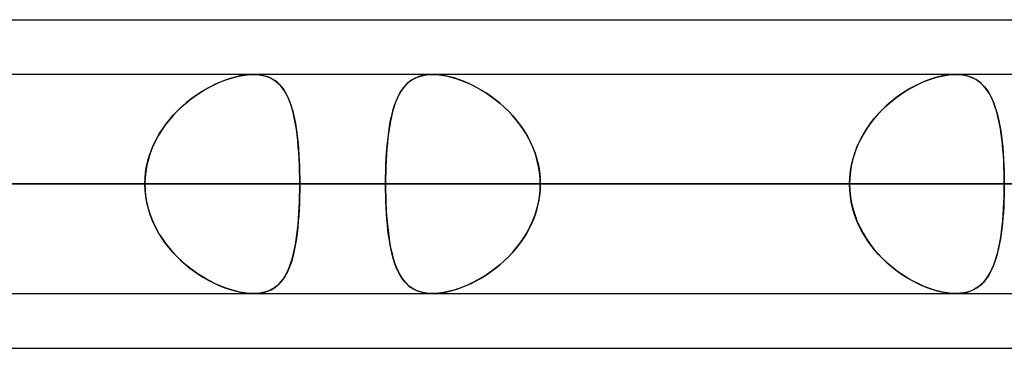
# Model space of a CAD drawing. Header units: millimetres. Extents: x -270 to 270, y -100 to 120.
# Tile 50 of 73: x 81 to 90, y 47 to 50. Entities that reach past the tile are written whole.
import ezdxf

# ---------------------------------------------------------------- set-up
doc = ezdxf.new("R2010")
doc.units = ezdxf.units.MM
doc.layers.add('MAIN-1', color=7, linetype='Continuous')
doc.layers.add('MAIN-2', color=7, linetype='Continuous')

msp = doc.modelspace()

# ---------------------------------------------------------------- linework, layer by layer
at = {"layer": 'MAIN-1'}
for p, q in [((72.5946, 50), (139.2762, 50)), ((138.4234, 49.4963), (-138.4234, 49.4963)), ((89.2899, 49.4963), (89.2904, 49.4963)), ((89.2904, 49.4963), (89.2909, 49.4963)), ((89.2909, 49.4963), (89.2913, 49.4963)), ((89.2913, 49.4963), (89.2918, 49.4963)), ((89.2918, 49.4963), (89.2923, 49.4963)), ((89.2923, 49.4963), (89.2928, 49.4962)), ((138.9628, 48.4888), (-138.9628, 48.4888)), ((-138.299, 47.4813), (138.299, 47.4813)), ((89.2908, 47.4812), (89.2898, 47.4812)), ((89.2919, 47.4812), (89.2908, 47.4812)), ((89.293, 47.4812), (89.2919, 47.4812)), ((89.294, 47.4812), (89.293, 47.4812)), ((89.2951, 47.4812), (89.294, 47.4812)), ((89.2962, 47.4813), (89.2951, 47.4812)), ((73.0349, 46.9775), (138.4973, 46.9775))]:
    msp.add_line(p, q, dxfattribs=at)
at = {"layer": 'MAIN-2'}
for p, q in [((82.4899, 49.4155), (82.5332, 49.4338)), ((82.5615, 49.4446), (82.5157, 49.4267)), ((82.5332, 49.4338), (82.5763, 49.4499)), ((82.6069, 49.4601), (82.5615, 49.4446)), ((82.5763, 49.4499), (82.6192, 49.4638)), ((82.6519, 49.4729), (82.6069, 49.4601)), ((82.6192, 49.4638), (82.6615, 49.4754)), ((82.696, 49.4831), (82.6519, 49.4729)), ((82.6615, 49.4754), (82.7031, 49.4845)), ((82.7389, 49.4904), (82.696, 49.4831)), ((82.7031, 49.4845), (82.7434, 49.491)), ((82.7801, 49.4948), (82.7389, 49.4904)), ((82.7434, 49.491), (82.7822, 49.495)), ((82.8195, 49.4963), (82.7801, 49.4948)), ((82.7822, 49.495), (82.8195, 49.4963)), ((82.8581, 49.4947), (82.8195, 49.4963)), ((82.8195, 49.4963), (82.8561, 49.4949)), ((82.8561, 49.4949), (82.8911, 49.4906)), ((82.8948, 49.49), (82.8581, 49.4947)), ((82.8911, 49.4906), (82.9242, 49.4835)), ((82.9293, 49.4821), (82.8948, 49.49)), ((82.9242, 49.4835), (82.955, 49.4737)), ((82.9614, 49.4712), (82.9293, 49.4821)), ((82.955, 49.4737), (82.9836, 49.4611)), ((82.991, 49.4573), (82.9614, 49.4712)), ((82.9836, 49.4611), (83.0101, 49.446)), ((83.0182, 49.4406), (82.991, 49.4573)), ((83.0101, 49.446), (83.0345, 49.4284)), ((83.0431, 49.4211), (83.0182, 49.4406)), ((84.2588, 49.4308), (84.2363, 49.4115)), ((84.2472, 49.4213), (84.2723, 49.4407)), ((84.2831, 49.4478), (84.2588, 49.4308)), ((84.2723, 49.4407), (84.2997, 49.4574)), ((84.3093, 49.4623), (84.2831, 49.4478)), ((84.2997, 49.4574), (84.3294, 49.4713)), ((84.3377, 49.4744), (84.3093, 49.4623)), ((84.3294, 49.4713), (84.3616, 49.4822)), ((84.3682, 49.4839), (84.3377, 49.4744)), ((84.3616, 49.4822), (84.3961, 49.49)), ((84.4008, 49.4908), (84.3682, 49.4839)), ((84.3961, 49.49), (84.4327, 49.4947)), ((84.4351, 49.4949), (84.4008, 49.4908)), ((84.4327, 49.4947), (84.4713, 49.4963)), ((84.4712, 49.4963), (84.4351, 49.4949)), ((84.5081, 49.495), (84.4712, 49.4963)), ((84.4713, 49.4963), (84.5107, 49.4948)), ((84.5465, 49.4911), (84.5081, 49.495)), ((84.5107, 49.4948), (84.552, 49.4904)), ((84.5865, 49.4847), (84.5465, 49.4911)), ((84.552, 49.4904), (84.595, 49.483)), ((84.6278, 49.4757), (84.5865, 49.4847)), ((84.595, 49.483), (84.6391, 49.4728)), ((84.6697, 49.4643), (84.6278, 49.4757)), ((84.6391, 49.4728), (84.6838, 49.4599)), ((84.7122, 49.4505), (84.6697, 49.4643)), ((84.6838, 49.4599), (84.7292, 49.4444)), ((84.755, 49.4345), (84.7122, 49.4505)), ((84.7292, 49.4444), (84.7748, 49.4264)), ((84.7979, 49.4164), (84.755, 49.4345)), ((88.9993, 49.4308), (88.9555, 49.4115)), ((88.9771, 49.4213), (89.0241, 49.4407)), ((89.043, 49.4478), (88.9993, 49.4308)), ((89.0241, 49.4407), (89.0709, 49.4574)), ((89.0864, 49.4623), (89.043, 49.4478)), ((89.0709, 49.4574), (89.1172, 49.4713)), ((89.1293, 49.4744), (89.0864, 49.4623)), ((89.1172, 49.4713), (89.1628, 49.4822)), ((89.1715, 49.4839), (89.1293, 49.4744)), ((89.1628, 49.4822), (89.2069, 49.49)), ((89.2126, 49.4908), (89.1715, 49.4839)), ((89.2069, 49.49), (89.2493, 49.4947)), ((89.252, 49.4949), (89.2126, 49.4908)), ((89.2493, 49.4947), (89.2899, 49.4963)), ((89.2898, 49.4963), (89.252, 49.4949)), ((89.3251, 49.495), (89.2898, 49.4963)), ((89.2928, 49.4962), (89.3301, 49.4946)), ((89.3587, 49.4911), (89.3251, 49.495)), ((89.3301, 49.4946), (89.3657, 49.49)), ((89.3907, 49.4847), (89.3587, 49.4911)), ((89.3657, 49.49), (89.3993, 49.4824)), ((89.4209, 49.4757), (89.3907, 49.4847)), ((89.3993, 49.4824), (89.4306, 49.4721)), ((89.449, 49.4643), (89.4209, 49.4757)), ((89.4306, 49.4721), (89.4597, 49.459)), ((89.4753, 49.4505), (89.449, 49.4643)), ((89.4597, 49.459), (89.4867, 49.4434)), ((89.4996, 49.4345), (89.4753, 49.4505)), ((89.4867, 49.4434), (89.5117, 49.4253)), ((89.5223, 49.4164), (89.4996, 49.4345)), ((82.3191, 49.322), (82.3613, 49.3484)), ((82.3785, 49.3585), (82.333, 49.3309)), ((82.3613, 49.3484), (82.4038, 49.3727)), ((82.4242, 49.3836), (82.3785, 49.3585)), ((82.4038, 49.3727), (82.4467, 49.3951)), ((82.4699, 49.4063), (82.4242, 49.3836)), ((82.4467, 49.3951), (82.4899, 49.4155)), ((82.5157, 49.4267), (82.4699, 49.4063)), ((83.0345, 49.4284), (83.057, 49.4083)), ((83.066, 49.3991), (83.0431, 49.4211)), ((83.057, 49.4083), (83.0777, 49.3858)), ((83.0868, 49.3745), (83.066, 49.3991)), ((83.0777, 49.3858), (83.0967, 49.3611)), ((83.1059, 49.3472), (83.0868, 49.3745)), ((83.0967, 49.3611), (83.1141, 49.3341)), ((83.1235, 49.3174), (83.1059, 49.3472)), ((84.1788, 49.3398), (84.1625, 49.3114)), ((84.1661, 49.3181), (84.1838, 49.3477)), ((84.1965, 49.366), (84.1788, 49.3398)), ((84.1838, 49.3477), (84.2031, 49.3747)), ((84.2156, 49.3899), (84.1965, 49.366)), ((84.2031, 49.3747), (84.2241, 49.3993)), ((84.2363, 49.4115), (84.2156, 49.3899)), ((84.2241, 49.3993), (84.2472, 49.4213)), ((84.7748, 49.4264), (84.8205, 49.4059)), ((84.8407, 49.3961), (84.7979, 49.4164)), ((84.8205, 49.4059), (84.8662, 49.3831)), ((84.8833, 49.3738), (84.8407, 49.3961)), ((84.8662, 49.3831), (84.9119, 49.3577)), ((84.9256, 49.3496), (84.8833, 49.3738)), ((84.9119, 49.3577), (84.9573, 49.3299)), ((84.9676, 49.3232), (84.9256, 49.3496)), ((88.8244, 49.3398), (88.7813, 49.3114)), ((88.7912, 49.3181), (88.8371, 49.3477)), ((88.8679, 49.366), (88.8244, 49.3398)), ((88.8371, 49.3477), (88.8833, 49.3747)), ((88.9117, 49.3899), (88.8679, 49.366)), ((88.8833, 49.3747), (88.9301, 49.3993)), ((88.9555, 49.4115), (88.9117, 49.3899)), ((88.9301, 49.3993), (88.9771, 49.4213)), ((89.5117, 49.4253), (89.5347, 49.4048)), ((89.5433, 49.3961), (89.5223, 49.4164)), ((89.5347, 49.4048), (89.5561, 49.3818)), ((89.5627, 49.3738), (89.5433, 49.3961)), ((89.5561, 49.3818), (89.5759, 49.3564)), ((89.5807, 49.3496), (89.5627, 49.3738)), ((89.5759, 49.3564), (89.5942, 49.3286)), ((89.5975, 49.3232), (89.5807, 49.3496)), ((82.1959, 49.2304), (82.2362, 49.263)), ((82.2436, 49.2687), (82.2001, 49.234)), ((82.2362, 49.263), (82.2773, 49.2935)), ((82.288, 49.301), (82.2436, 49.2687)), ((82.2773, 49.2935), (82.3191, 49.322)), ((82.333, 49.3309), (82.288, 49.301)), ((83.1141, 49.3341), (83.13, 49.3049)), ((83.1395, 49.285), (83.1235, 49.3174)), ((83.13, 49.3049), (83.1445, 49.2737)), ((83.1541, 49.25), (83.1395, 49.285)), ((83.1445, 49.2737), (83.1577, 49.2404)), ((83.1674, 49.2125), (83.1541, 49.25)), ((84.1214, 49.214), (84.135, 49.2512)), ((84.1474, 49.2806), (84.1336, 49.2477)), ((84.135, 49.2512), (84.1498, 49.2859)), ((84.1625, 49.3114), (84.1474, 49.2806)), ((84.1498, 49.2859), (84.1661, 49.3181)), ((84.9573, 49.3299), (85.0022, 49.2997)), ((85.0093, 49.2947), (84.9676, 49.3232)), ((85.0022, 49.2997), (85.0464, 49.2672)), ((85.0503, 49.2642), (85.0093, 49.2947)), ((85.0464, 49.2672), (85.0896, 49.2323)), ((85.0904, 49.2316), (85.0503, 49.2642)), ((88.6581, 49.214), (88.7014, 49.2512)), ((88.7388, 49.2806), (88.6971, 49.2477)), ((88.7014, 49.2512), (88.7459, 49.2859)), ((88.7813, 49.3114), (88.7388, 49.2806)), ((88.7459, 49.2859), (88.7912, 49.3181)), ((89.5942, 49.3286), (89.6112, 49.2984)), ((89.6131, 49.2947), (89.5975, 49.3232)), ((89.6112, 49.2984), (89.6268, 49.2658)), ((89.6275, 49.2642), (89.6131, 49.2947)), ((89.6268, 49.2658), (89.6412, 49.2309)), ((89.6409, 49.2316), (89.6275, 49.2642)), ((82.0817, 49.1208), (82.1184, 49.1593)), ((82.1578, 49.197), (82.1169, 49.1578)), ((82.1184, 49.1593), (82.1565, 49.1958)), ((82.1565, 49.1958), (82.1959, 49.2304)), ((82.2001, 49.234), (82.1578, 49.197)), ((83.1577, 49.2404), (83.1697, 49.2052)), ((83.1795, 49.1725), (83.1674, 49.2125)), ((83.1697, 49.2052), (83.1807, 49.1681)), ((83.1904, 49.1301), (83.1795, 49.1725)), ((83.1807, 49.1681), (83.1906, 49.1291)), ((84.0979, 49.1321), (84.109, 49.1743)), ((84.1094, 49.1753), (84.0988, 49.136)), ((84.109, 49.1743), (84.1214, 49.214)), ((84.1209, 49.2126), (84.1094, 49.1753)), ((84.1336, 49.2477), (84.1209, 49.2126)), ((85.0896, 49.2323), (85.1316, 49.1951)), ((85.1296, 49.197), (85.0904, 49.2316)), ((85.1676, 49.1604), (85.1296, 49.197)), ((85.1316, 49.1951), (85.1722, 49.1557)), ((85.2042, 49.1218), (85.1676, 49.1604)), ((88.5757, 49.1321), (88.6161, 49.1743)), ((88.6171, 49.1753), (88.5793, 49.136)), ((88.6161, 49.1743), (88.6581, 49.214)), ((88.6565, 49.2126), (88.6171, 49.1753)), ((88.6971, 49.2477), (88.6565, 49.2126)), ((89.6533, 49.197), (89.6409, 49.2316)), ((89.6412, 49.2309), (89.6544, 49.1937)), ((89.6647, 49.1604), (89.6533, 49.197)), ((89.6544, 49.1937), (89.6664, 49.1544)), ((89.6752, 49.1218), (89.6647, 49.1604)), ((82.0403, 49.0728), (82.0053, 49.0274)), ((82.0133, 49.0382), (82.0465, 49.0804)), ((82.0776, 49.1163), (82.0403, 49.0728)), ((82.0465, 49.0804), (82.0817, 49.1208)), ((82.1169, 49.1578), (82.0776, 49.1163)), ((83.2001, 49.0855), (83.1904, 49.1301)), ((83.1906, 49.1291), (83.1996, 49.0883)), ((83.1996, 49.0883), (83.2077, 49.0457)), ((83.2089, 49.0388), (83.2001, 49.0855)), ((84.0787, 49.0409), (84.0877, 49.0876)), ((84.0893, 49.0949), (84.0807, 49.0519)), ((84.0877, 49.0876), (84.0979, 49.1321)), ((84.0988, 49.136), (84.0893, 49.0949)), ((85.1722, 49.1557), (85.2109, 49.1143)), ((85.2391, 49.0813), (85.2042, 49.1218)), ((85.2109, 49.1143), (85.2477, 49.0708)), ((85.2722, 49.0391), (85.2391, 49.0813)), ((85.2477, 49.0708), (85.2823, 49.0254)), ((88.5009, 49.0409), (88.5372, 49.0876)), ((88.5432, 49.0949), (88.5091, 49.0519)), ((88.5372, 49.0876), (88.5757, 49.1321)), ((88.5793, 49.136), (88.5432, 49.0949)), ((89.6664, 49.1544), (89.6774, 49.1129)), ((89.6848, 49.0813), (89.6752, 49.1218)), ((89.6774, 49.1129), (89.6873, 49.0695)), ((89.6935, 49.0391), (89.6848, 49.0813)), ((89.6873, 49.0695), (89.6963, 49.0242)), ((81.9726, 48.98), (81.9425, 48.9308)), ((81.9532, 48.9491), (81.9821, 48.9945)), ((82.0053, 49.0274), (81.9726, 48.98)), ((81.9821, 48.9945), (82.0133, 49.0382)), ((83.2077, 49.0457), (83.2149, 49.0015)), ((83.2166, 48.9901), (83.2089, 49.0388)), ((83.2149, 49.0015), (83.2213, 48.9556)), ((83.2233, 48.9396), (83.2166, 48.9901)), ((84.0636, 48.9418), (84.0707, 48.9923)), ((84.073, 49.0072), (84.0661, 48.9608)), ((84.0707, 48.9923), (84.0787, 49.0409)), ((84.0807, 49.0519), (84.073, 49.0072)), ((85.3031, 48.9953), (85.2722, 49.0391)), ((85.2823, 49.0254), (85.3144, 48.9781)), ((85.3319, 48.9499), (85.3031, 48.9953)), ((85.3144, 48.9781), (85.344, 48.929)), ((88.4364, 48.9418), (88.4673, 48.9923)), ((88.4772, 49.0072), (88.4476, 48.9608)), ((88.4673, 48.9923), (88.5009, 49.0409)), ((88.5091, 49.0519), (88.4772, 49.0072)), ((89.7013, 48.9953), (89.6935, 49.0391)), ((89.6963, 49.0242), (89.7043, 48.977)), ((89.7083, 48.9499), (89.7013, 48.9953)), ((89.7043, 48.977), (89.7113, 48.9279)), ((81.9029, 48.8539), (81.9268, 48.9023)), ((81.9425, 48.9308), (81.9152, 48.8798)), ((81.9268, 48.9023), (81.9532, 48.9491)), ((83.2213, 48.9556), (83.227, 48.9081)), ((83.2292, 48.8874), (83.2233, 48.9396)), ((83.227, 48.9081), (83.2319, 48.8592)), ((83.2342, 48.8335), (83.2292, 48.8874)), ((84.0522, 48.8355), (84.0575, 48.8895)), ((84.0601, 48.9128), (84.0548, 48.8632)), ((84.0575, 48.8895), (84.0636, 48.9418)), ((84.0661, 48.9608), (84.0601, 48.9128)), ((85.3582, 48.903), (85.3319, 48.9499)), ((85.344, 48.929), (85.3708, 48.8781)), ((85.3819, 48.8546), (85.3582, 48.903)), ((88.3837, 48.8355), (88.4085, 48.8895)), ((88.4204, 48.9128), (88.3959, 48.8632)), ((88.4085, 48.8895), (88.4364, 48.9418)), ((88.4476, 48.9608), (88.4204, 48.9128)), ((89.7145, 48.903), (89.7083, 48.9499)), ((89.7113, 48.9279), (89.7175, 48.8772)), ((89.72, 48.8546), (89.7145, 48.903)), ((81.8635, 48.7533), (81.8817, 48.8042)), ((81.891, 48.8271), (81.8701, 48.773)), ((81.8817, 48.8042), (81.9029, 48.8539)), ((81.9152, 48.8798), (81.891, 48.8271)), ((83.2319, 48.8592), (83.2361, 48.809)), ((83.2383, 48.7781), (83.2342, 48.8335)), ((83.2361, 48.809), (83.2397, 48.7576)), ((84.0502, 48.8122), (84.0464, 48.7603)), ((84.0478, 48.7799), (84.0522, 48.8355)), ((84.0548, 48.8632), (84.0502, 48.8122)), ((85.3708, 48.8781), (85.3946, 48.8257)), ((85.403, 48.8048), (85.3819, 48.8546)), ((85.3946, 48.8257), (85.415, 48.7719)), ((85.4211, 48.7538), (85.403, 48.8048)), ((88.3742, 48.8122), (88.3557, 48.7603)), ((88.3623, 48.7799), (88.3837, 48.8355)), ((88.3959, 48.8632), (88.3742, 48.8122)), ((89.7175, 48.8772), (89.7229, 48.8249)), ((89.7247, 48.8048), (89.72, 48.8546)), ((89.7229, 48.8249), (89.7274, 48.7712)), ((89.7287, 48.7538), (89.7247, 48.8048)), ((81.8528, 48.7178), (81.8391, 48.6617)), ((81.8484, 48.7016), (81.8635, 48.7533)), ((81.8701, 48.773), (81.8528, 48.7178)), ((83.2418, 48.7217), (83.2383, 48.7781)), ((83.2397, 48.7576), (83.2426, 48.7051)), ((83.2444, 48.6645), (83.2418, 48.7217)), ((83.2426, 48.7051), (83.2448, 48.6517)), ((84.0433, 48.7074), (84.0409, 48.6537)), ((84.0414, 48.6655), (84.0442, 48.7231)), ((84.0464, 48.7603), (84.0433, 48.7074)), ((84.0442, 48.7231), (84.0478, 48.7799)), ((85.415, 48.7719), (85.4321, 48.7169)), ((85.436, 48.7021), (85.4211, 48.7538)), ((85.4321, 48.7169), (85.4456, 48.6607)), ((88.3403, 48.7074), (88.3282, 48.6537)), ((88.3306, 48.6655), (88.3445, 48.7231)), ((88.3557, 48.7603), (88.3403, 48.7074)), ((88.3445, 48.7231), (88.3623, 48.7799)), ((89.7274, 48.7712), (89.7311, 48.7163)), ((89.7319, 48.7021), (89.7287, 48.7538)), ((89.7311, 48.7163), (89.7339, 48.6603)), ((81.828, 48.5962), (81.8366, 48.6492)), ((81.8391, 48.6617), (81.8292, 48.6047)), ((81.8366, 48.6492), (81.8484, 48.7016)), ((83.2462, 48.6065), (83.2444, 48.6645)), ((83.2448, 48.6517), (83.2464, 48.5978)), ((84.0409, 48.6537), (84.0392, 48.5993)), ((84.0394, 48.6072), (84.0414, 48.6655)), ((85.4478, 48.6496), (85.436, 48.7021)), ((85.4456, 48.6607), (85.4553, 48.6038)), ((85.4563, 48.5965), (85.4478, 48.6496)), ((88.3282, 48.6537), (88.3195, 48.5993)), ((88.3205, 48.6072), (88.3306, 48.6655)), ((89.7344, 48.6496), (89.7319, 48.7021)), ((89.7339, 48.6603), (89.736, 48.6035)), ((89.7362, 48.5965), (89.7344, 48.6496)), ((81.8231, 48.547), (81.8211, 48.4888)), ((81.8211, 48.4888), (81.8229, 48.5427)), ((81.8229, 48.5427), (81.828, 48.5962)), ((81.8292, 48.6047), (81.8231, 48.547)), ((83.2473, 48.5479), (83.2462, 48.6065)), ((83.2464, 48.5978), (83.2473, 48.5434)), ((83.2477, 48.4888), (83.2473, 48.5479)), ((83.2473, 48.5434), (83.2477, 48.4888)), ((84.0379, 48.4888), (84.0383, 48.5482)), ((84.0382, 48.5443), (84.0379, 48.4888)), ((84.0392, 48.5993), (84.0382, 48.5443)), ((84.0383, 48.5482), (84.0394, 48.6072)), ((85.4553, 48.6038), (85.4612, 48.5465)), ((85.4614, 48.5429), (85.4563, 48.5965)), ((85.4612, 48.5465), (85.4631, 48.4888)), ((85.4631, 48.4888), (85.4614, 48.5429)), ((88.3124, 48.4888), (88.3144, 48.5482)), ((88.3141, 48.5443), (88.3124, 48.4888)), ((88.3195, 48.5993), (88.3141, 48.5443)), ((88.3144, 48.5482), (88.3205, 48.6072)), ((89.736, 48.6035), (89.7372, 48.5463)), ((89.7373, 48.5429), (89.7362, 48.5965)), ((89.7372, 48.5463), (89.7376, 48.4888)), ((89.7376, 48.4888), (89.7373, 48.5429)), ((-138.9628, 48.4888), (138.9628, 48.4888)), ((137.4307, 48.4888), (-137.4307, 48.4888)), ((-137.4307, 48.4888), (137.4307, 48.4888)), ((-127.7372, 48.4888), (127.7372, 48.4888)), ((127.7372, 48.4888), (-127.7372, 48.4888)), ((126.3116, 48.4888), (-126.3116, 48.4888)), ((-126.3116, 48.4888), (126.3116, 48.4888)), ((-116.6172, 48.4888), (116.6172, 48.4888)), ((116.6172, 48.4888), (-116.6172, 48.4888)), ((115.1915, 48.4888), (-115.1915, 48.4888)), ((-115.1915, 48.4888), (115.1915, 48.4888)), ((-105.496, 48.4888), (105.496, 48.4888)), ((105.496, 48.4888), (-105.496, 48.4888)), ((104.0701, 48.4888), (-104.0701, 48.4888)), ((-104.0701, 48.4888), (104.0701, 48.4888)), ((-94.373, 48.4888), (94.373, 48.4888)), ((94.373, 48.4888), (-94.373, 48.4888)), ((92.9468, 48.4888), (-92.9468, 48.4888)), ((-92.9468, 48.4888), (92.9468, 48.4888)), ((-83.2477, 48.4888), (83.2477, 48.4888)), ((83.2477, 48.4888), (-83.2477, 48.4888)), ((81.8211, 48.4888), (-81.8211, 48.4888)), ((-81.8211, 48.4888), (81.8211, 48.4888)), ((81.8211, 48.4888), (72.1189, 48.4888)), ((72.1189, 48.4888), (81.8211, 48.4888)), ((74.3458, 48.4888), (84.0379, 48.4888)), ((84.0379, 48.4888), (74.3458, 48.4888)), ((88.3124, 48.4888), (78.6202, 48.4888)), ((78.6202, 48.4888), (88.3124, 48.4888)), ((106.1905, 48.4888), (79.0786, 48.4888)), ((79.0786, 48.4888), (106.1905, 48.4888)), ((80.6678, 48.4888), (108.2055, 48.4888)), ((108.2055, 48.4888), (80.6678, 48.4888)), ((80.6678, 48.4888), (90.37, 48.4888)), ((90.37, 48.4888), (80.6678, 48.4888)), ((81.8211, 48.4888), (81.8229, 48.4348)), ((81.8231, 48.4305), (81.8211, 48.4888)), ((81.8229, 48.4348), (81.828, 48.3813)), ((83.2464, 48.3797), (83.2473, 48.4341)), ((83.2473, 48.4341), (83.2477, 48.4888)), ((83.2477, 48.4888), (83.2473, 48.4296)), ((92.9468, 48.4888), (83.2477, 48.4888)), ((83.2477, 48.4888), (92.9468, 48.4888)), ((88.3124, 48.4888), (84.0379, 48.4888)), ((84.0379, 48.4888), (88.3124, 48.4888)), ((84.0382, 48.4332), (84.0379, 48.4888)), ((84.0379, 48.4888), (84.0383, 48.4293)), ((84.0392, 48.3782), (84.0382, 48.4332)), ((85.4614, 48.4346), (85.4563, 48.381)), ((85.4612, 48.431), (85.4631, 48.4888)), ((85.4631, 48.4888), (85.4614, 48.4346)), ((85.4631, 48.4888), (89.7376, 48.4888)), ((89.7376, 48.4888), (85.4631, 48.4888)), ((85.4631, 48.4888), (95.1545, 48.4888)), ((95.1545, 48.4888), (85.4631, 48.4888)), ((88.3124, 48.4888), (88.3144, 48.4293)), ((88.3141, 48.4332), (88.3124, 48.4888)), ((88.3195, 48.3782), (88.3141, 48.4332)), ((89.7373, 48.4349), (89.7362, 48.3816)), ((89.7372, 48.431), (89.7376, 48.4888)), ((89.7376, 48.4888), (89.7373, 48.4349)), ((81.8292, 48.3728), (81.8231, 48.4305)), ((81.828, 48.3813), (81.8366, 48.3283)), ((81.8391, 48.3158), (81.8292, 48.3728)), ((83.2462, 48.371), (83.2444, 48.313)), ((83.2448, 48.3258), (83.2464, 48.3797)), ((83.2473, 48.4296), (83.2462, 48.371)), ((84.0383, 48.4293), (84.0394, 48.3703)), ((84.0409, 48.3238), (84.0392, 48.3782)), ((84.0394, 48.3703), (84.0414, 48.312)), ((85.4456, 48.3168), (85.4553, 48.3737)), ((85.4563, 48.381), (85.4478, 48.3279)), ((85.4553, 48.3737), (85.4612, 48.431)), ((88.3144, 48.4293), (88.3205, 48.3703)), ((88.3282, 48.3238), (88.3195, 48.3782)), ((88.3205, 48.3703), (88.3306, 48.312)), ((89.7339, 48.3168), (89.736, 48.3737)), ((89.7362, 48.3816), (89.7344, 48.3288)), ((89.736, 48.3737), (89.7372, 48.431)), ((81.8366, 48.3283), (81.8484, 48.2759)), ((81.8528, 48.2597), (81.8391, 48.3158)), ((81.8484, 48.2759), (81.8635, 48.2242)), ((81.8701, 48.2045), (81.8528, 48.2597)), ((83.2418, 48.2558), (83.2383, 48.1994)), ((83.2397, 48.2199), (83.2426, 48.2724)), ((83.2444, 48.313), (83.2418, 48.2558)), ((83.2426, 48.2724), (83.2448, 48.3258)), ((84.0433, 48.2701), (84.0409, 48.3238)), ((84.0414, 48.312), (84.0442, 48.2544)), ((84.0464, 48.2172), (84.0433, 48.2701)), ((84.0442, 48.2544), (84.0478, 48.1976)), ((85.415, 48.2056), (85.4321, 48.2607)), ((85.436, 48.2754), (85.4211, 48.2237)), ((85.4321, 48.2607), (85.4456, 48.3168)), ((85.4478, 48.3279), (85.436, 48.2754)), ((88.3403, 48.2701), (88.3282, 48.3238)), ((88.3306, 48.312), (88.3445, 48.2544)), ((88.3557, 48.2172), (88.3403, 48.2701)), ((88.3445, 48.2544), (88.3623, 48.1976)), ((89.7273, 48.2056), (89.731, 48.2607)), ((89.732, 48.2766), (89.7288, 48.2251)), ((89.731, 48.2607), (89.7339, 48.3168)), ((89.7344, 48.3288), (89.732, 48.2766)), ((81.8635, 48.2242), (81.8817, 48.1733)), ((81.891, 48.1504), (81.8701, 48.2045)), ((81.8817, 48.1733), (81.9029, 48.1236)), ((83.2319, 48.1183), (83.2361, 48.1685)), ((83.2383, 48.1994), (83.2342, 48.144)), ((83.2361, 48.1685), (83.2397, 48.2199)), ((84.0502, 48.1652), (84.0464, 48.2172)), ((84.0478, 48.1976), (84.0522, 48.142)), ((84.0548, 48.1143), (84.0502, 48.1652)), ((85.403, 48.1727), (85.3819, 48.1229)), ((85.3946, 48.1518), (85.415, 48.2056)), ((85.4211, 48.2237), (85.403, 48.1727)), ((88.3742, 48.1652), (88.3557, 48.2172)), ((88.3623, 48.1976), (88.3837, 48.142)), ((88.3959, 48.1143), (88.3742, 48.1652)), ((89.7248, 48.1745), (89.7202, 48.1249)), ((89.7228, 48.1518), (89.7273, 48.2056)), ((89.7288, 48.2251), (89.7248, 48.1745)), ((81.9152, 48.0977), (81.891, 48.1504)), ((81.9029, 48.1236), (81.9268, 48.0752)), ((81.9425, 48.0467), (81.9152, 48.0977)), ((81.9268, 48.0752), (81.9532, 48.0284)), ((83.2292, 48.0901), (83.2233, 48.0379)), ((83.227, 48.0694), (83.2319, 48.1183)), ((83.2342, 48.144), (83.2292, 48.0901)), ((84.0522, 48.142), (84.0575, 48.088)), ((84.0601, 48.0647), (84.0548, 48.1143)), ((84.0575, 48.088), (84.0636, 48.0357)), ((85.3582, 48.0745), (85.3319, 48.0276)), ((85.344, 48.0485), (85.3708, 48.0994)), ((85.3819, 48.1229), (85.3582, 48.0745)), ((85.3708, 48.0994), (85.3946, 48.1518)), ((88.3837, 48.142), (88.4085, 48.088)), ((88.4204, 48.0647), (88.3959, 48.1143)), ((88.4085, 48.088), (88.4364, 48.0357)), ((89.7148, 48.0767), (89.7086, 48.03)), ((89.7112, 48.0485), (89.7174, 48.0994)), ((89.7202, 48.1249), (89.7148, 48.0767)), ((89.7174, 48.0994), (89.7228, 48.1518)), ((81.9726, 47.9975), (81.9425, 48.0467)), ((81.9532, 48.0284), (81.9821, 47.983)), ((82.0053, 47.9501), (81.9726, 47.9975)), ((81.9821, 47.983), (82.0133, 47.9393)), ((83.2166, 47.9874), (83.2089, 47.9387)), ((83.2149, 47.976), (83.2213, 48.0219)), ((83.2233, 48.0379), (83.2166, 47.9874)), ((83.2213, 48.0219), (83.227, 48.0694)), ((84.0661, 48.0167), (84.0601, 48.0647)), ((84.0636, 48.0357), (84.0707, 47.9852)), ((84.073, 47.9703), (84.0661, 48.0167)), ((84.0707, 47.9852), (84.0787, 47.9366)), ((85.3031, 47.9822), (85.2722, 47.9384)), ((85.2823, 47.9521), (85.3144, 47.9994)), ((85.3319, 48.0276), (85.3031, 47.9822)), ((85.3144, 47.9994), (85.344, 48.0485)), ((88.4476, 48.0167), (88.4204, 48.0647)), ((88.4364, 48.0357), (88.4673, 47.9852)), ((88.4772, 47.9703), (88.4476, 48.0167)), ((88.4673, 47.9852), (88.5009, 47.9366)), ((89.7017, 47.9847), (89.694, 47.9411)), ((89.6961, 47.9521), (89.7041, 47.9994)), ((89.7086, 48.03), (89.7017, 47.9847)), ((89.7041, 47.9994), (89.7112, 48.0485)), ((82.0403, 47.9047), (82.0053, 47.9501)), ((82.0133, 47.9393), (82.0465, 47.8971)), ((82.0776, 47.8612), (82.0403, 47.9047)), ((82.0465, 47.8971), (82.0817, 47.8567)), ((83.2001, 47.892), (83.1904, 47.8474)), ((83.1906, 47.8484), (83.1996, 47.8892)), ((83.1996, 47.8892), (83.2077, 47.9318)), ((83.2089, 47.9387), (83.2001, 47.892)), ((83.2077, 47.9318), (83.2149, 47.976)), ((84.0807, 47.9256), (84.073, 47.9703)), ((84.0787, 47.9366), (84.0877, 47.8899)), ((84.0893, 47.8826), (84.0807, 47.9256)), ((84.0877, 47.8899), (84.0979, 47.8454)), ((85.2391, 47.8962), (85.2042, 47.8557)), ((85.2109, 47.8632), (85.2477, 47.9067)), ((85.2722, 47.9384), (85.2391, 47.8962)), ((85.2477, 47.9067), (85.2823, 47.9521)), ((88.5091, 47.9256), (88.4772, 47.9703)), ((88.5009, 47.9366), (88.5372, 47.8899)), ((88.5432, 47.8826), (88.5091, 47.9256)), ((88.5372, 47.8899), (88.5757, 47.8454)), ((89.6854, 47.899), (89.6759, 47.8586)), ((89.6771, 47.8632), (89.6871, 47.9067)), ((89.694, 47.9411), (89.6854, 47.899)), ((89.6871, 47.9067), (89.6961, 47.9521)), ((82.1169, 47.8197), (82.0776, 47.8612)), ((82.0817, 47.8567), (82.1184, 47.8182)), ((82.1578, 47.7805), (82.1169, 47.8197)), ((82.1184, 47.8182), (82.1565, 47.7817)), ((83.1795, 47.805), (83.1674, 47.765)), ((83.1697, 47.7723), (83.1807, 47.8094)), ((83.1904, 47.8474), (83.1795, 47.805)), ((83.1807, 47.8094), (83.1906, 47.8484)), ((84.0988, 47.8414), (84.0893, 47.8826)), ((84.0979, 47.8454), (84.109, 47.8032)), ((84.1094, 47.8022), (84.0988, 47.8414)), ((84.109, 47.8032), (84.1214, 47.7635)), ((84.1209, 47.7649), (84.1094, 47.8022)), ((85.1676, 47.8171), (85.1296, 47.7805)), ((85.1316, 47.7824), (85.1722, 47.8218)), ((85.2042, 47.8557), (85.1676, 47.8171)), ((85.1722, 47.8218), (85.2109, 47.8632)), ((88.5793, 47.8414), (88.5432, 47.8826)), ((88.5757, 47.8454), (88.6161, 47.8032)), ((88.6171, 47.8022), (88.5793, 47.8414)), ((88.6161, 47.8032), (88.6581, 47.7635)), ((88.6565, 47.7649), (88.6171, 47.8022)), ((89.6539, 47.7824), (89.666, 47.8218)), ((89.6656, 47.8201), (89.6543, 47.7836)), ((89.6759, 47.8586), (89.6656, 47.8201)), ((89.666, 47.8218), (89.6771, 47.8632)), ((82.1565, 47.7817), (82.1959, 47.7471)), ((82.2001, 47.7435), (82.1578, 47.7805)), ((82.1959, 47.7471), (82.2362, 47.7145)), ((82.2436, 47.7088), (82.2001, 47.7435)), ((82.2362, 47.7145), (82.2773, 47.684)), ((82.288, 47.6765), (82.2436, 47.7088)), ((83.1541, 47.7275), (83.1395, 47.6925)), ((83.1445, 47.7038), (83.1577, 47.7371)), ((83.1674, 47.765), (83.1541, 47.7275)), ((83.1577, 47.7371), (83.1697, 47.7723)), ((84.1336, 47.7298), (84.1209, 47.7649)), ((84.1214, 47.7635), (84.135, 47.7263)), ((84.1474, 47.6969), (84.1336, 47.7298)), ((84.135, 47.7263), (84.1498, 47.6916)), ((85.0022, 47.6778), (85.0464, 47.7103)), ((85.0503, 47.7133), (85.0093, 47.6828)), ((85.0464, 47.7103), (85.0896, 47.7452)), ((85.0904, 47.7459), (85.0503, 47.7133)), ((85.0896, 47.7452), (85.1316, 47.7824)), ((85.1296, 47.7805), (85.0904, 47.7459)), ((88.6971, 47.7298), (88.6565, 47.7649)), ((88.6581, 47.7635), (88.7014, 47.7263)), ((88.7388, 47.6969), (88.6971, 47.7298)), ((88.7014, 47.7263), (88.7459, 47.6916)), ((89.6105, 47.6778), (89.6262, 47.7103)), ((89.6289, 47.7164), (89.6146, 47.6858)), ((89.6262, 47.7103), (89.6407, 47.7452)), ((89.6421, 47.749), (89.6289, 47.7164)), ((89.6407, 47.7452), (89.6539, 47.7824)), ((89.6543, 47.7836), (89.6421, 47.749)), ((82.2773, 47.684), (82.3191, 47.6555)), ((82.333, 47.6466), (82.288, 47.6765)), ((82.3191, 47.6555), (82.3613, 47.6291)), ((82.3785, 47.619), (82.333, 47.6466)), ((82.3613, 47.6291), (82.4038, 47.6048)), ((82.4242, 47.5939), (82.3785, 47.619)), ((83.0777, 47.5917), (83.0967, 47.6164)), ((83.1059, 47.6303), (83.0868, 47.603)), ((83.0967, 47.6164), (83.1141, 47.6434)), ((83.1235, 47.6601), (83.1059, 47.6303)), ((83.1141, 47.6434), (83.13, 47.6726)), ((83.1395, 47.6925), (83.1235, 47.6601)), ((83.13, 47.6726), (83.1445, 47.7038)), ((84.1625, 47.6661), (84.1474, 47.6969)), ((84.1498, 47.6916), (84.1661, 47.6594)), ((84.1788, 47.6377), (84.1625, 47.6661)), ((84.1661, 47.6594), (84.1838, 47.6298)), ((84.1965, 47.6115), (84.1788, 47.6377)), ((84.1838, 47.6298), (84.2031, 47.6028)), ((84.8662, 47.5944), (84.9119, 47.6198)), ((84.9256, 47.6279), (84.8833, 47.6037)), ((84.9119, 47.6198), (84.9573, 47.6476)), ((84.9676, 47.6543), (84.9256, 47.6279)), ((84.9573, 47.6476), (85.0022, 47.6778)), ((85.0093, 47.6828), (84.9676, 47.6543)), ((88.7813, 47.6661), (88.7388, 47.6969)), ((88.7459, 47.6916), (88.7912, 47.6594)), ((88.8244, 47.6377), (88.7813, 47.6661)), ((88.7912, 47.6594), (88.8371, 47.6298)), ((88.8679, 47.6115), (88.8244, 47.6377)), ((88.8371, 47.6298), (88.8833, 47.6028)), ((89.555, 47.5944), (89.575, 47.6198)), ((89.5827, 47.6308), (89.5649, 47.6064)), ((89.575, 47.6198), (89.5934, 47.6476)), ((89.5992, 47.6573), (89.5827, 47.6308)), ((89.5934, 47.6476), (89.6105, 47.6778)), ((89.6146, 47.6858), (89.5992, 47.6573)), ((82.4038, 47.6048), (82.4467, 47.5824)), ((82.4699, 47.5712), (82.4242, 47.5939)), ((82.4467, 47.5824), (82.4899, 47.562)), ((82.5157, 47.5508), (82.4699, 47.5712)), ((82.4899, 47.562), (82.5332, 47.5437)), ((82.5615, 47.5329), (82.5157, 47.5508)), ((82.5332, 47.5437), (82.5763, 47.5276)), ((82.6069, 47.5174), (82.5615, 47.5329)), ((82.5763, 47.5276), (82.6192, 47.5137)), ((82.9836, 47.5164), (83.0101, 47.5315)), ((83.0182, 47.5369), (82.991, 47.5202)), ((83.0101, 47.5315), (83.0345, 47.5491)), ((83.0431, 47.5564), (83.0182, 47.5369)), ((83.0345, 47.5491), (83.057, 47.5692)), ((83.066, 47.5784), (83.0431, 47.5564)), ((83.057, 47.5692), (83.0777, 47.5917)), ((83.0868, 47.603), (83.066, 47.5784)), ((84.2156, 47.5876), (84.1965, 47.6115)), ((84.2031, 47.6028), (84.2241, 47.5782)), ((84.2363, 47.566), (84.2156, 47.5876)), ((84.2241, 47.5782), (84.2472, 47.5562)), ((84.2588, 47.5467), (84.2363, 47.566)), ((84.2472, 47.5562), (84.2723, 47.5368)), ((84.2831, 47.5297), (84.2588, 47.5467)), ((84.2723, 47.5368), (84.2997, 47.5201)), ((84.3093, 47.5152), (84.2831, 47.5297)), ((84.7122, 47.527), (84.6697, 47.5132)), ((84.6838, 47.5176), (84.7292, 47.5331)), ((84.755, 47.543), (84.7122, 47.527)), ((84.7292, 47.5331), (84.7748, 47.5511)), ((84.7979, 47.5611), (84.755, 47.543)), ((84.7748, 47.5511), (84.8205, 47.5716)), ((84.8407, 47.5814), (84.7979, 47.5611)), ((84.8205, 47.5716), (84.8662, 47.5944)), ((84.8833, 47.6037), (84.8407, 47.5814)), ((88.9117, 47.5876), (88.8679, 47.6115)), ((88.8833, 47.6028), (88.9301, 47.5782)), ((88.9555, 47.566), (88.9117, 47.5876)), ((88.9301, 47.5782), (88.9771, 47.5562)), ((88.9993, 47.5467), (88.9555, 47.566)), ((88.9771, 47.5562), (89.0241, 47.5368)), ((89.043, 47.5297), (88.9993, 47.5467)), ((89.0241, 47.5368), (89.0709, 47.5201)), ((89.0864, 47.5152), (89.043, 47.5297)), ((89.4788, 47.5291), (89.453, 47.5151)), ((89.458, 47.5176), (89.4852, 47.5331)), ((89.5028, 47.5453), (89.4788, 47.5291)), ((89.4852, 47.5331), (89.5103, 47.5511)), ((89.5251, 47.5637), (89.5028, 47.5453)), ((89.5103, 47.5511), (89.5335, 47.5716)), ((89.5458, 47.5841), (89.5251, 47.5637)), ((89.5335, 47.5716), (89.555, 47.5944)), ((89.5649, 47.6064), (89.5458, 47.5841)), ((82.6519, 47.5046), (82.6069, 47.5174)), ((82.6192, 47.5137), (82.6615, 47.5021)), ((82.696, 47.4944), (82.6519, 47.5046)), ((82.6615, 47.5021), (82.7031, 47.493)), ((82.7389, 47.4871), (82.696, 47.4944)), ((82.7031, 47.493), (82.7434, 47.4865)), ((82.7801, 47.4827), (82.7389, 47.4871)), ((82.7434, 47.4865), (82.7822, 47.4825)), ((82.8195, 47.4812), (82.7801, 47.4827)), ((82.7822, 47.4825), (82.8195, 47.4812)), ((82.8581, 47.4828), (82.8195, 47.4812)), ((82.8195, 47.4812), (82.8561, 47.4826)), ((82.8561, 47.4826), (82.8911, 47.4869)), ((82.8948, 47.4875), (82.8581, 47.4828)), ((82.8911, 47.4869), (82.9242, 47.494)), ((82.9293, 47.4954), (82.8948, 47.4875)), ((82.9242, 47.494), (82.955, 47.5038)), ((82.9614, 47.5063), (82.9293, 47.4954)), ((82.955, 47.5038), (82.9836, 47.5164)), ((82.991, 47.5202), (82.9614, 47.5063)), ((84.2997, 47.5201), (84.3294, 47.5062)), ((84.3377, 47.5031), (84.3093, 47.5152)), ((84.3294, 47.5062), (84.3616, 47.4953)), ((84.3682, 47.4935), (84.3377, 47.5031)), ((84.3616, 47.4953), (84.3961, 47.4875)), ((84.4008, 47.4867), (84.3682, 47.4935)), ((84.3961, 47.4875), (84.4327, 47.4828)), ((84.4351, 47.4826), (84.4008, 47.4867)), ((84.4327, 47.4828), (84.4713, 47.4812)), ((84.4712, 47.4812), (84.4351, 47.4826)), ((84.5081, 47.4825), (84.4712, 47.4812)), ((84.4713, 47.4812), (84.5107, 47.4827)), ((84.5465, 47.4864), (84.5081, 47.4825)), ((84.5107, 47.4827), (84.552, 47.4871)), ((84.5865, 47.4928), (84.5465, 47.4864)), ((84.552, 47.4871), (84.595, 47.4945)), ((84.6278, 47.5018), (84.5865, 47.4928)), ((84.595, 47.4945), (84.6391, 47.5047)), ((84.6697, 47.5132), (84.6278, 47.5018)), ((84.6391, 47.5047), (84.6838, 47.5176)), ((89.0709, 47.5201), (89.1172, 47.5062)), ((89.1293, 47.5031), (89.0864, 47.5152)), ((89.1172, 47.5062), (89.1628, 47.4953)), ((89.1715, 47.4935), (89.1293, 47.5031)), ((89.1628, 47.4953), (89.2069, 47.4875)), ((89.2126, 47.4867), (89.1715, 47.4935)), ((89.2069, 47.4875), (89.2493, 47.4828)), ((89.252, 47.4826), (89.2126, 47.4867)), ((89.2493, 47.4828), (89.2899, 47.4812)), ((89.2898, 47.4812), (89.252, 47.4826)), ((89.2899, 47.4812), (89.3275, 47.4827)), ((89.3309, 47.483), (89.2962, 47.4813)), ((89.3275, 47.4827), (89.3633, 47.4871)), ((89.3641, 47.4873), (89.3309, 47.483)), ((89.3633, 47.4871), (89.3971, 47.4945)), ((89.3957, 47.4941), (89.3641, 47.4873)), ((89.4253, 47.5034), (89.3957, 47.4941)), ((89.3971, 47.4945), (89.4287, 47.5047)), ((89.453, 47.5151), (89.4253, 47.5034)), ((89.4287, 47.5047), (89.458, 47.5176))]:
    msp.add_line(p, q, dxfattribs=at)

doc.saveas('drawing.dxf')
